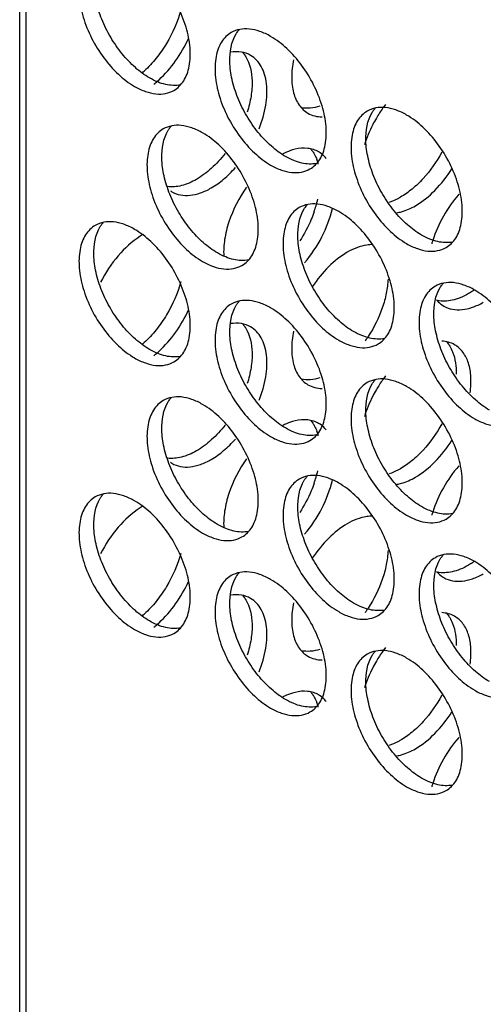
# Model space of a CAD drawing. Header units: millimetres. Extents: x 21 to 110, y 14 to 169.
# Tile 12 of 18: x 21 to 34, y 116 to 144. Entities that reach past the tile are written whole.
import ezdxf

# ---------------------------------------------------------------- set-up
doc = ezdxf.new("R2010")
doc.units = ezdxf.units.MM
doc.header["$LTSCALE"] = 11.875022
doc.layers.get('0').update_dxf_attribs({"linetype": 'CONTINUOUS'})

msp = doc.modelspace()

# ---------------------------------------------------------------- linework, layer by layer
at = {"color": 7}
for p, q in [((20.948, 69.591), (20.948, 152.058)), ((21.124, 151.813), (21.124, 69.346))]:
    msp.add_line(p, q, dxfattribs=at)
for centre, radius, start, end in [((22.496, 145.093), 2.975, 311.2001, 312.5832), ((23.004, 144.752), 2.848, 308.6926, 311.2732), ((22.921, 144.848), 2.976, 311.2627, 312.5347), ((34.486, 139.608), 3.868, 144.6103, 149.6965), ((34.387, 139.678), 3.747, 142.6943, 144.6059), ((29.32, 138.854), 1.886, 115.2177, 116.8562), ((28.308, 139.946), 1.215, 19.5898, 20.6662), ((29.121, 139.944), 0.751, 56.2841, 60.0226), ((28.229, 139.919), 1.299, 14.4947, 19.5651), ((25.677, 140.104), 0.751, 235.8819, 240.0223), ((26.375, 139.944), 3.174, 343.7497, 347.2307), ((26.168, 140.002), 3.389, 340.7609, 343.7749), ((25.6, 136.307), 2.231, 120.8805, 122.8036), ((25.545, 136.398), 2.125, 120.0021, 120.8721), ((35.956, 137.034), 3.359, 162.2131, 163.8388), ((27.66, 137.423), 3.875, 326.4824, 327.0653), ((22.496, 137.336), 2.975, 311.2001, 312.5832), ((27.689, 137.404), 3.841, 324.9308, 326.4841), ((23.004, 136.995), 2.848, 308.6926, 311.2732), ((22.921, 137.091), 2.976, 311.2627, 312.5347), ((34.387, 131.921), 3.747, 142.6943, 144.6059), ((34.486, 131.851), 3.868, 144.6103, 149.6965), ((29.32, 131.097), 1.886, 115.2177, 116.8562), ((29.121, 132.188), 0.751, 56.2841, 60.0226), ((28.308, 132.19), 1.215, 19.5898, 20.6662), ((28.229, 132.162), 1.299, 14.4947, 19.5651), ((25.677, 132.348), 0.751, 235.8819, 240.0223), ((26.375, 132.187), 3.174, 343.7497, 347.2307), ((26.168, 132.245), 3.389, 340.7609, 343.7749), ((25.6, 128.55), 2.231, 120.8805, 122.8036), ((25.545, 128.641), 2.125, 120.0021, 120.8721), ((35.956, 129.277), 3.359, 162.2131, 163.8388), ((27.689, 129.647), 3.841, 324.9308, 326.4841), ((27.66, 129.666), 3.875, 326.4824, 327.0653), ((22.496, 129.579), 2.975, 311.2001, 312.5832), ((22.921, 129.335), 2.976, 311.2627, 312.5347), ((23.004, 129.238), 2.848, 308.6926, 311.2732), ((34.486, 124.094), 3.868, 144.6103, 149.6965), ((34.387, 124.164), 3.747, 142.6943, 144.6059), ((29.32, 123.34), 1.886, 115.2177, 116.8562), ((29.121, 124.431), 0.751, 56.2841, 60.0226), ((28.308, 124.433), 1.215, 19.5898, 20.6662), ((28.229, 124.405), 1.299, 14.4947, 19.5651), ((35.956, 121.52), 3.359, 162.2131, 163.8388)]:
    msp.add_arc(centre, radius, start, end, dxfattribs=at)
for points, knots in [([(23.11, 146.249), (23.054, 146.217), (22.949, 146.137), (22.823, 145.977), (22.728, 145.781), (22.643, 145.467), (22.633, 145.008), (22.751, 144.426), (22.991, 143.834), (23.331, 143.28), (23.745, 142.809), (24.068, 142.56), (24.235, 142.464)], [0, 0, 0, 0, 0.042858, 0.087486, 0.135318, 0.187282, 0.304543, 0.438211, 0.582553, 0.729712, 0.871311, 1, 1, 1, 1]), ([(24.659, 142.709), (24.515, 142.792), (24.233, 143.002), (23.86, 143.395), (23.538, 143.862), (23.287, 144.37), (23.121, 144.892), (23.035, 145.511), (23.107, 145.981), (23.252, 146.215)], [0, 0, 0, 0, 0.122658, 0.256853, 0.397389, 0.538285, 0.67345, 0.797617, 1, 1, 1, 1]), ([(25.36, 142.352), (25.415, 142.384), (25.52, 142.465), (25.647, 142.625), (25.742, 142.821), (25.827, 143.135), (25.837, 143.594), (25.718, 144.176), (25.479, 144.768), (25.139, 145.322), (24.725, 145.793), (24.401, 146.042), (24.235, 146.138)], [0, 0, 0, 0, 0.042858, 0.087486, 0.135318, 0.187282, 0.304543, 0.438211, 0.582553, 0.729712, 0.871311, 1, 1, 1, 1]), ([(25.553, 144.638), (25.465, 144.308), (25.254, 143.827), (24.864, 143.266), (24.632, 143.015), (24.51, 142.902)], [0, 0, 0, 0, 0.50173, 0.755956, 1, 1, 1, 1]), ([(28.124, 143.893), (28.025, 143.95), (27.829, 144.043), (27.527, 144.116), (27.244, 144.109), (27.073, 144.047), (26.999, 144.004)], [0, 0, 0, 0, 0.28964, 0.549109, 0.782235, 1, 1, 1, 1]), ([(27.141, 143.97), (27.147, 143.98), (27.172, 144.018), (27.2, 144.055), (27.222, 144.081)], [0, 0, 0, 0, 0.254211, 1, 1, 1, 1]), ([(24.932, 142.655), (25.108, 142.817), (25.429, 143.188), (25.674, 143.611), (25.776, 143.837)], [0, 0, 0, 0, 0.490769, 1, 1, 1, 1]), ([(26.999, 144.004), (26.944, 143.972), (26.838, 143.892), (26.712, 143.732), (26.617, 143.536), (26.532, 143.221), (26.522, 142.763), (26.64, 142.18), (26.88, 141.588), (27.22, 141.034), (27.634, 140.563), (27.957, 140.315), (28.124, 140.218)], [0, 0, 0, 0, 0.042858, 0.087486, 0.135318, 0.187282, 0.304543, 0.438211, 0.582553, 0.729712, 0.871311, 1, 1, 1, 1]), ([(28.548, 140.463), (28.404, 140.547), (28.122, 140.756), (27.75, 141.15), (27.427, 141.616), (27.176, 142.125), (27.011, 142.647), (26.924, 143.266), (26.996, 143.736), (27.141, 143.97)], [0, 0, 0, 0, 0.122658, 0.256853, 0.397389, 0.538285, 0.67345, 0.797617, 1, 1, 1, 1]), ([(29.249, 140.107), (29.304, 140.139), (29.41, 140.22), (29.536, 140.38), (29.631, 140.575), (29.716, 140.89), (29.726, 141.349), (29.608, 141.931), (29.368, 142.523), (29.028, 143.077), (28.614, 143.548), (28.291, 143.797), (28.124, 143.893)], [0, 0, 0, 0, 0.042858, 0.087486, 0.135318, 0.187282, 0.304543, 0.438211, 0.582553, 0.729712, 0.871311, 1, 1, 1, 1]), ([(27.552, 143.351), (27.47, 143.398), (27.281, 143.463), (27.081, 143.459), (26.981, 143.444)], [0, 0, 0, 0, 0.480009, 1, 1, 1, 1]), ([(27.327, 143.43), (27.335, 143.421), (27.365, 143.384), (27.392, 143.345), (27.411, 143.314)], [0, 0, 0, 0, 0.246076, 1, 1, 1, 1]), ([(27.411, 143.314), (27.537, 143.111), (27.616, 142.713), (27.573, 142.175), (27.501, 141.88), (27.453, 141.73)], [0, 0, 0, 0, 0.442261, 0.708906, 1, 1, 1, 1]), ([(27.796, 141.256), (27.881, 141.472), (28.005, 141.895), (28.034, 142.43), (27.962, 142.803), (27.867, 143.034), (27.732, 143.222), (27.614, 143.315), (27.552, 143.351)], [0, 0, 0, 0, 0.307147, 0.578009, 0.697064, 0.8054, 0.905129, 1, 1, 1, 1]), ([(28.777, 143.226), (28.744, 143.061), (28.708, 142.743), (28.755, 142.297), (28.889, 141.982), (29.049, 141.797), (29.142, 141.727), (29.191, 141.699)], [0, 0, 0, 0, 0.301475, 0.566195, 0.794464, 0.898884, 1, 1, 1, 1]), ([(25.548, 142.509), (25.409, 142.481), (25.179, 142.494), (24.885, 142.59), (24.735, 142.665), (24.659, 142.709)], [0, 0, 0, 0, 0.457695, 0.717967, 1, 1, 1, 1]), ([(24.235, 142.464), (24.334, 142.407), (24.53, 142.313), (24.832, 142.24), (25.115, 142.248), (25.286, 142.31), (25.36, 142.352)], [0, 0, 0, 0, 0.28964, 0.549109, 0.782235, 1, 1, 1, 1]), ([(29.535, 141.896), (29.445, 141.868), (29.267, 141.831), (29.084, 141.839), (29.001, 141.856)], [0, 0, 0, 0, 0.52464, 1, 1, 1, 1]), ([(32.013, 141.647), (31.914, 141.704), (31.718, 141.798), (31.416, 141.871), (31.133, 141.864), (30.962, 141.802), (30.888, 141.759)], [0, 0, 0, 0, 0.28964, 0.549109, 0.782235, 1, 1, 1, 1]), ([(31.03, 141.724), (31.036, 141.734), (31.061, 141.773), (31.089, 141.81), (31.112, 141.836)], [0, 0, 0, 0, 0.254211, 1, 1, 1, 1]), ([(29.191, 141.699), (29.251, 141.665), (29.384, 141.611), (29.526, 141.594), (29.599, 141.594)], [0, 0, 0, 0, 0.488426, 1, 1, 1, 1]), ([(30.888, 141.759), (30.833, 141.727), (30.728, 141.646), (30.601, 141.486), (30.506, 141.291), (30.421, 140.976), (30.411, 140.517), (30.53, 139.935), (30.769, 139.343), (31.109, 138.789), (31.523, 138.318), (31.847, 138.069), (32.013, 137.973)], [0, 0, 0, 0, 0.042858, 0.087486, 0.135318, 0.187282, 0.304543, 0.438211, 0.582553, 0.729712, 0.871311, 1, 1, 1, 1]), ([(31.146, 141.56), (31.11, 141.498), (30.975, 141.253), (30.867, 140.992), (30.805, 140.792)], [0, 0, 0, 0, 0.253739, 1, 1, 1, 1]), ([(32.437, 138.218), (32.293, 138.301), (32.011, 138.511), (31.639, 138.905), (31.317, 139.371), (31.065, 139.88), (30.9, 140.401), (30.813, 141.02), (30.885, 141.491), (31.03, 141.724)], [0, 0, 0, 0, 0.122658, 0.256853, 0.397389, 0.538285, 0.67345, 0.797617, 1, 1, 1, 1]), ([(33.138, 137.862), (33.194, 137.894), (33.299, 137.974), (33.425, 138.134), (33.52, 138.33), (33.605, 138.645), (33.615, 139.103), (33.497, 139.686), (33.257, 140.278), (32.917, 140.832), (32.503, 141.302), (32.18, 141.551), (32.013, 141.647)], [0, 0, 0, 0, 0.042858, 0.087486, 0.135318, 0.187282, 0.304543, 0.438211, 0.582553, 0.729712, 0.871311, 1, 1, 1, 1]), ([(25.054, 141.248), (24.999, 141.216), (24.894, 141.136), (24.767, 140.976), (24.673, 140.78), (24.588, 140.466), (24.577, 140.007), (24.696, 139.425), (24.935, 138.832), (25.276, 138.279), (25.69, 137.808), (26.013, 137.559), (26.179, 137.463)], [0, 0, 0, 0, 0.042858, 0.087486, 0.135318, 0.187282, 0.304543, 0.438211, 0.582553, 0.729712, 0.871311, 1, 1, 1, 1]), ([(26.604, 137.708), (26.459, 137.791), (26.177, 138.001), (25.805, 138.394), (25.483, 138.861), (25.231, 139.369), (25.066, 139.891), (24.98, 140.51), (25.051, 140.98), (25.196, 141.214)], [0, 0, 0, 0, 0.122658, 0.256853, 0.397389, 0.538285, 0.67345, 0.797617, 1, 1, 1, 1]), ([(26.179, 141.137), (26.081, 141.194), (25.884, 141.287), (25.582, 141.36), (25.299, 141.353), (25.129, 141.291), (25.054, 141.248)], [0, 0, 0, 0, 0.28964, 0.549109, 0.782235, 1, 1, 1, 1]), ([(25.196, 141.214), (25.202, 141.224), (25.227, 141.263), (25.255, 141.3), (25.278, 141.326)], [0, 0, 0, 0, 0.254211, 1, 1, 1, 1]), ([(27.304, 137.351), (27.36, 137.383), (27.465, 137.464), (27.592, 137.624), (27.686, 137.82), (27.771, 138.134), (27.782, 138.593), (27.663, 139.175), (27.424, 139.767), (27.083, 140.321), (26.669, 140.792), (26.346, 141.041), (26.179, 141.137)], [0, 0, 0, 0, 0.042858, 0.087486, 0.135318, 0.187282, 0.304543, 0.438211, 0.582553, 0.729712, 0.871311, 1, 1, 1, 1]), ([(28.823, 140.669), (28.798, 140.663), (28.693, 140.635), (28.592, 140.595), (28.517, 140.56)], [0, 0, 0, 0, 0.239843, 1, 1, 1, 1]), ([(29.496, 140.595), (29.45, 140.622), (29.348, 140.667), (29.121, 140.714), (28.941, 140.697), (28.823, 140.669)], [0, 0, 0, 0, 0.234363, 0.475662, 1, 1, 1, 1]), ([(29.271, 140.674), (29.279, 140.665), (29.31, 140.629), (29.337, 140.589), (29.356, 140.559)], [0, 0, 0, 0, 0.246076, 1, 1, 1, 1]), ([(26.823, 140.546), (26.703, 140.395), (26.452, 140.122), (26.155, 139.898), (26.003, 139.81)], [0, 0, 0, 0, 0.523036, 1, 1, 1, 1]), ([(29.437, 140.264), (29.298, 140.236), (29.068, 140.249), (28.774, 140.345), (28.624, 140.42), (28.548, 140.463)], [0, 0, 0, 0, 0.457695, 0.717967, 1, 1, 1, 1]), ([(29.356, 140.559), (29.364, 140.545), (29.399, 140.486), (29.427, 140.424), (29.445, 140.375)], [0, 0, 0, 0, 0.243247, 1, 1, 1, 1]), ([(29.715, 140.406), (29.702, 140.422), (29.649, 140.483), (29.588, 140.536), (29.538, 140.569)], [0, 0, 0, 0, 0.255025, 1, 1, 1, 1]), ([(33.017, 140.587), (32.87, 140.315), (32.607, 139.938), (32.182, 139.53), (31.952, 139.367), (31.836, 139.3)], [0, 0, 0, 0, 0.524709, 0.771881, 1, 1, 1, 1]), ([(26.427, 139.565), (26.552, 139.637), (26.798, 139.815), (27.013, 140.028), (27.117, 140.145)], [0, 0, 0, 0, 0.47912, 1, 1, 1, 1]), ([(28.124, 140.218), (28.223, 140.161), (28.419, 140.068), (28.721, 139.995), (29.004, 140.002), (29.175, 140.064), (29.249, 140.107)], [0, 0, 0, 0, 0.28964, 0.549109, 0.782235, 1, 1, 1, 1]), ([(32.261, 139.055), (32.466, 139.173), (32.858, 139.494), (33.167, 139.891), (33.307, 140.113)], [0, 0, 0, 0, 0.474713, 1, 1, 1, 1]), ([(26.003, 139.81), (25.868, 139.732), (25.601, 139.613), (25.305, 139.584), (25.173, 139.601)], [0, 0, 0, 0, 0.538778, 1, 1, 1, 1]), ([(25.302, 139.454), (25.376, 139.411), (25.547, 139.349), (25.83, 139.342), (26.132, 139.415), (26.328, 139.508), (26.427, 139.565)], [0, 0, 0, 0, 0.217767, 0.450898, 0.71037, 1, 1, 1, 1]), ([(27.431, 139.585), (27.219, 139.283), (26.967, 138.791), (26.797, 138.11), (26.775, 137.777), (26.783, 137.62)], [0, 0, 0, 0, 0.527564, 0.775287, 1, 1, 1, 1]), ([(31.836, 139.3), (31.81, 139.284), (31.707, 139.228), (31.599, 139.181), (31.517, 139.153)], [0, 0, 0, 0, 0.259892, 1, 1, 1, 1]), ([(33.506, 139.383), (33.338, 139.191), (33.043, 138.771), (32.834, 138.302), (32.757, 138.06)], [0, 0, 0, 0, 0.500789, 1, 1, 1, 1]), ([(28.944, 139.003), (28.888, 138.971), (28.783, 138.891), (28.656, 138.731), (28.562, 138.535), (28.477, 138.22), (28.466, 137.762), (28.585, 137.179), (28.824, 136.587), (29.165, 136.033), (29.579, 135.562), (29.902, 135.314), (30.069, 135.217)], [0, 0, 0, 0, 0.042858, 0.087486, 0.135318, 0.187282, 0.304543, 0.438211, 0.582553, 0.729712, 0.871311, 1, 1, 1, 1]), ([(30.493, 135.462), (30.349, 135.546), (30.066, 135.755), (29.694, 136.149), (29.372, 136.615), (29.12, 137.124), (28.955, 137.646), (28.869, 138.265), (28.94, 138.735), (29.085, 138.969)], [0, 0, 0, 0, 0.122658, 0.256853, 0.397389, 0.538285, 0.67345, 0.797617, 1, 1, 1, 1]), ([(30.069, 138.892), (29.97, 138.949), (29.773, 139.042), (29.472, 139.115), (29.188, 139.108), (29.018, 139.046), (28.944, 139.003)], [0, 0, 0, 0, 0.28964, 0.549109, 0.782235, 1, 1, 1, 1]), ([(29.085, 138.969), (29.092, 138.979), (29.117, 139.017), (29.145, 139.054), (29.167, 139.08)], [0, 0, 0, 0, 0.254211, 1, 1, 1, 1]), ([(29.096, 137.429), (29.288, 137.653), (29.614, 138.144), (29.824, 138.695), (29.89, 138.976)], [0, 0, 0, 0, 0.505625, 1, 1, 1, 1]), ([(31.736, 138.855), (31.779, 138.862), (31.962, 138.904), (32.136, 138.983), (32.261, 139.055)], [0, 0, 0, 0, 0.233081, 1, 1, 1, 1]), ([(29.368, 138.885), (29.343, 138.813), (29.231, 138.522), (29.083, 138.246), (28.954, 138.05)], [0, 0, 0, 0, 0.246467, 1, 1, 1, 1]), ([(31.194, 135.106), (31.249, 135.138), (31.354, 135.219), (31.481, 135.379), (31.575, 135.574), (31.66, 135.889), (31.671, 136.348), (31.552, 136.93), (31.313, 137.522), (30.972, 138.076), (30.558, 138.547), (30.235, 138.796), (30.069, 138.892)], [0, 0, 0, 0, 0.042858, 0.087486, 0.135318, 0.187282, 0.304543, 0.438211, 0.582553, 0.729712, 0.871311, 1, 1, 1, 1]), ([(23.11, 138.493), (23.054, 138.461), (22.949, 138.38), (22.823, 138.22), (22.728, 138.024), (22.643, 137.71), (22.633, 137.251), (22.751, 136.669), (22.991, 136.077), (23.331, 135.523), (23.745, 135.052), (24.068, 134.803), (24.235, 134.707)], [0, 0, 0, 0, 0.042858, 0.087486, 0.135318, 0.187282, 0.304543, 0.438211, 0.582553, 0.729712, 0.871311, 1, 1, 1, 1]), ([(24.659, 134.952), (24.515, 135.035), (24.233, 135.245), (23.86, 135.639), (23.538, 136.105), (23.287, 136.614), (23.121, 137.135), (23.035, 137.754), (23.107, 138.225), (23.252, 138.458)], [0, 0, 0, 0, 0.122658, 0.256853, 0.397389, 0.538285, 0.67345, 0.797617, 1, 1, 1, 1]), ([(24.235, 138.381), (24.136, 138.438), (23.94, 138.532), (23.638, 138.605), (23.355, 138.598), (23.184, 138.536), (23.11, 138.493)], [0, 0, 0, 0, 0.28964, 0.549109, 0.782235, 1, 1, 1, 1]), ([(23.252, 138.458), (23.258, 138.468), (23.283, 138.507), (23.311, 138.544), (23.333, 138.57)], [0, 0, 0, 0, 0.254211, 1, 1, 1, 1]), ([(24.391, 138.182), (24.157, 138.032), (23.722, 137.631), (23.398, 137.141), (23.26, 136.871)], [0, 0, 0, 0, 0.478467, 1, 1, 1, 1]), ([(25.36, 134.596), (25.415, 134.628), (25.52, 134.708), (25.647, 134.868), (25.742, 135.064), (25.827, 135.378), (25.837, 135.837), (25.718, 136.419), (25.479, 137.012), (25.139, 137.566), (24.725, 138.036), (24.401, 138.285), (24.235, 138.381)], [0, 0, 0, 0, 0.042858, 0.087486, 0.135318, 0.187282, 0.304543, 0.438211, 0.582553, 0.729712, 0.871311, 1, 1, 1, 1]), ([(33.326, 138.018), (33.187, 137.991), (32.957, 138.004), (32.664, 138.1), (32.513, 138.175), (32.437, 138.218)], [0, 0, 0, 0, 0.457695, 0.717967, 1, 1, 1, 1]), ([(31.047, 137.945), (30.989, 137.946), (30.733, 137.928), (30.488, 137.827), (30.316, 137.728)], [0, 0, 0, 0, 0.226282, 1, 1, 1, 1]), ([(32.013, 137.973), (32.112, 137.916), (32.308, 137.823), (32.61, 137.75), (32.893, 137.757), (33.064, 137.819), (33.138, 137.862)], [0, 0, 0, 0, 0.28964, 0.549109, 0.782235, 1, 1, 1, 1]), ([(27.492, 137.508), (27.354, 137.48), (27.124, 137.493), (26.83, 137.589), (26.679, 137.664), (26.604, 137.708)], [0, 0, 0, 0, 0.457695, 0.717967, 1, 1, 1, 1]), ([(30.316, 137.728), (30.122, 137.616), (29.75, 137.317), (29.452, 136.948), (29.315, 136.741)], [0, 0, 0, 0, 0.474991, 1, 1, 1, 1]), ([(26.179, 137.463), (26.278, 137.406), (26.475, 137.312), (26.776, 137.239), (27.06, 137.247), (27.23, 137.309), (27.304, 137.351)], [0, 0, 0, 0, 0.28964, 0.549109, 0.782235, 1, 1, 1, 1]), ([(25.553, 136.882), (25.465, 136.551), (25.254, 136.07), (24.864, 135.509), (24.632, 135.258), (24.51, 135.145)], [0, 0, 0, 0, 0.50173, 0.755956, 1, 1, 1, 1]), ([(31.481, 136.962), (31.475, 136.827), (31.439, 136.548), (31.282, 135.982), (31.079, 135.573), (30.913, 135.316)], [0, 0, 0, 0, 0.23061, 0.478468, 1, 1, 1, 1]), ([(32.833, 136.758), (32.777, 136.726), (32.672, 136.645), (32.546, 136.485), (32.451, 136.29), (32.366, 135.975), (32.355, 135.516), (32.474, 134.934), (32.713, 134.342), (33.054, 133.788), (33.468, 133.317), (33.791, 133.068), (33.958, 132.972)], [0, 0, 0, 0, 0.042858, 0.087486, 0.135318, 0.187282, 0.304543, 0.438211, 0.582553, 0.729712, 0.871311, 1, 1, 1, 1]), ([(34.382, 133.217), (34.238, 133.3), (33.955, 133.51), (33.583, 133.904), (33.261, 134.37), (33.009, 134.879), (32.844, 135.4), (32.758, 136.019), (32.83, 136.49), (32.974, 136.723)], [0, 0, 0, 0, 0.122658, 0.256853, 0.397389, 0.538285, 0.67345, 0.797617, 1, 1, 1, 1]), ([(33.958, 136.646), (33.859, 136.703), (33.663, 136.797), (33.361, 136.87), (33.077, 136.863), (32.907, 136.801), (32.833, 136.758)], [0, 0, 0, 0, 0.28964, 0.549109, 0.782235, 1, 1, 1, 1]), ([(32.974, 136.723), (32.981, 136.733), (33.006, 136.772), (33.034, 136.809), (33.056, 136.835)], [0, 0, 0, 0, 0.254211, 1, 1, 1, 1]), ([(33.781, 136.544), (33.705, 136.5), (33.554, 136.425), (33.259, 136.329), (33.029, 136.316), (32.89, 136.345)], [0, 0, 0, 0, 0.282149, 0.542443, 1, 1, 1, 1]), ([(33.934, 136.641), (33.921, 136.632), (33.871, 136.598), (33.82, 136.566), (33.781, 136.544)], [0, 0, 0, 0, 0.25458, 1, 1, 1, 1]), ([(35.083, 132.861), (35.138, 132.893), (35.243, 132.973), (35.37, 133.133), (35.464, 133.329), (35.549, 133.644), (35.56, 134.102), (35.441, 134.684), (35.202, 135.277), (34.861, 135.831), (34.448, 136.301), (34.124, 136.55), (33.958, 136.646)], [0, 0, 0, 0, 0.042858, 0.087486, 0.135318, 0.187282, 0.304543, 0.438211, 0.582553, 0.729712, 0.871311, 1, 1, 1, 1]), ([(26.999, 136.247), (26.944, 136.215), (26.838, 136.135), (26.712, 135.975), (26.617, 135.779), (26.532, 135.465), (26.522, 135.006), (26.64, 134.424), (26.88, 133.831), (27.22, 133.277), (27.634, 132.807), (27.957, 132.558), (28.124, 132.462)], [0, 0, 0, 0, 0.042858, 0.087486, 0.135318, 0.187282, 0.304543, 0.438211, 0.582553, 0.729712, 0.871311, 1, 1, 1, 1]), ([(28.548, 132.707), (28.404, 132.79), (28.122, 133), (27.75, 133.393), (27.427, 133.86), (27.176, 134.368), (27.011, 134.89), (26.924, 135.509), (26.996, 135.979), (27.141, 136.213)], [0, 0, 0, 0, 0.122658, 0.256853, 0.397389, 0.538285, 0.67345, 0.797617, 1, 1, 1, 1]), ([(28.124, 136.136), (28.025, 136.193), (27.829, 136.286), (27.527, 136.359), (27.244, 136.352), (27.073, 136.29), (26.999, 136.247)], [0, 0, 0, 0, 0.28964, 0.549109, 0.782235, 1, 1, 1, 1]), ([(27.141, 136.213), (27.147, 136.223), (27.172, 136.262), (27.2, 136.299), (27.222, 136.325)], [0, 0, 0, 0, 0.254211, 1, 1, 1, 1]), ([(32.869, 136.368), (32.884, 136.349), (32.946, 136.28), (33.02, 136.222), (33.08, 136.188)], [0, 0, 0, 0, 0.2552, 1, 1, 1, 1]), ([(33.08, 136.188), (33.154, 136.145), (33.325, 136.083), (33.608, 136.076), (33.91, 136.149), (34.106, 136.242), (34.205, 136.299)], [0, 0, 0, 0, 0.217767, 0.450898, 0.71037, 1, 1, 1, 1]), ([(24.932, 134.899), (25.108, 135.06), (25.429, 135.431), (25.674, 135.854), (25.776, 136.08)], [0, 0, 0, 0, 0.490769, 1, 1, 1, 1]), ([(29.249, 132.35), (29.304, 132.382), (29.41, 132.463), (29.536, 132.623), (29.631, 132.819), (29.716, 133.133), (29.726, 133.592), (29.608, 134.174), (29.368, 134.766), (29.028, 135.32), (28.614, 135.791), (28.291, 136.04), (28.124, 136.136)], [0, 0, 0, 0, 0.042858, 0.087486, 0.135318, 0.187282, 0.304543, 0.438211, 0.582553, 0.729712, 0.871311, 1, 1, 1, 1]), ([(27.552, 135.594), (27.47, 135.641), (27.281, 135.706), (27.081, 135.702), (26.981, 135.687)], [0, 0, 0, 0, 0.480009, 1, 1, 1, 1]), ([(27.327, 135.673), (27.335, 135.664), (27.365, 135.628), (27.392, 135.588), (27.411, 135.558)], [0, 0, 0, 0, 0.246076, 1, 1, 1, 1]), ([(27.796, 133.499), (27.881, 133.715), (28.005, 134.139), (28.034, 134.673), (27.962, 135.046), (27.867, 135.277), (27.732, 135.465), (27.614, 135.558), (27.552, 135.594)], [0, 0, 0, 0, 0.307147, 0.578009, 0.697064, 0.8054, 0.905129, 1, 1, 1, 1]), ([(27.411, 135.558), (27.537, 135.354), (27.616, 134.956), (27.573, 134.418), (27.501, 134.123), (27.453, 133.973)], [0, 0, 0, 0, 0.442261, 0.708906, 1, 1, 1, 1]), ([(28.777, 135.47), (28.744, 135.304), (28.708, 134.987), (28.755, 134.54), (28.889, 134.225), (29.049, 134.04), (29.142, 133.971), (29.191, 133.942)], [0, 0, 0, 0, 0.301475, 0.566195, 0.794464, 0.898884, 1, 1, 1, 1]), ([(31.381, 135.263), (31.243, 135.235), (31.013, 135.248), (30.719, 135.344), (30.568, 135.419), (30.493, 135.462)], [0, 0, 0, 0, 0.457695, 0.717967, 1, 1, 1, 1]), ([(30.069, 135.217), (30.167, 135.16), (30.364, 135.067), (30.666, 134.994), (30.949, 135.001), (31.119, 135.063), (31.194, 135.106)], [0, 0, 0, 0, 0.28964, 0.549109, 0.782235, 1, 1, 1, 1]), ([(33.385, 135.084), (33.331, 135.115), (33.21, 135.166), (33.08, 135.185), (33.014, 135.188)], [0, 0, 0, 0, 0.490138, 1, 1, 1, 1]), ([(33.161, 135.163), (33.168, 135.154), (33.199, 135.117), (33.226, 135.078), (33.245, 135.047)], [0, 0, 0, 0, 0.246076, 1, 1, 1, 1]), ([(33.245, 135.047), (33.277, 134.995), (33.399, 134.745), (33.432, 134.461), (33.427, 134.247)], [0, 0, 0, 0, 0.224776, 1, 1, 1, 1]), ([(33.826, 133.714), (33.848, 133.864), (33.865, 134.15), (33.801, 134.55), (33.646, 134.876), (33.477, 135.031), (33.385, 135.084)], [0, 0, 0, 0, 0.298745, 0.561947, 0.791616, 1, 1, 1, 1]), ([(25.548, 134.752), (25.409, 134.724), (25.179, 134.738), (24.885, 134.834), (24.735, 134.908), (24.659, 134.952)], [0, 0, 0, 0, 0.457695, 0.717967, 1, 1, 1, 1]), ([(24.235, 134.707), (24.334, 134.65), (24.53, 134.557), (24.832, 134.484), (25.115, 134.491), (25.286, 134.553), (25.36, 134.596)], [0, 0, 0, 0, 0.28964, 0.549109, 0.782235, 1, 1, 1, 1]), ([(29.535, 134.139), (29.445, 134.111), (29.267, 134.074), (29.084, 134.082), (29.001, 134.099)], [0, 0, 0, 0, 0.52464, 1, 1, 1, 1]), ([(29.191, 133.942), (29.251, 133.908), (29.384, 133.854), (29.526, 133.837), (29.599, 133.837)], [0, 0, 0, 0, 0.488426, 1, 1, 1, 1]), ([(30.888, 134.002), (30.833, 133.97), (30.728, 133.89), (30.601, 133.73), (30.506, 133.534), (30.421, 133.219), (30.411, 132.76), (30.53, 132.178), (30.769, 131.586), (31.109, 131.032), (31.523, 130.561), (31.847, 130.313), (32.013, 130.216)], [0, 0, 0, 0, 0.042858, 0.087486, 0.135318, 0.187282, 0.304543, 0.438211, 0.582553, 0.729712, 0.871311, 1, 1, 1, 1]), ([(32.437, 130.461), (32.293, 130.545), (32.011, 130.754), (31.639, 131.148), (31.317, 131.614), (31.065, 132.123), (30.9, 132.645), (30.813, 133.264), (30.885, 133.734), (31.03, 133.968)], [0, 0, 0, 0, 0.122658, 0.256853, 0.397389, 0.538285, 0.67345, 0.797617, 1, 1, 1, 1]), ([(32.013, 133.891), (31.914, 133.948), (31.718, 134.041), (31.416, 134.114), (31.133, 134.107), (30.962, 134.045), (30.888, 134.002)], [0, 0, 0, 0, 0.28964, 0.549109, 0.782235, 1, 1, 1, 1]), ([(31.03, 133.968), (31.036, 133.978), (31.061, 134.016), (31.089, 134.053), (31.112, 134.079)], [0, 0, 0, 0, 0.254211, 1, 1, 1, 1]), ([(33.138, 130.105), (33.194, 130.137), (33.299, 130.217), (33.425, 130.377), (33.52, 130.573), (33.605, 130.888), (33.615, 131.347), (33.497, 131.929), (33.257, 132.521), (32.917, 133.075), (32.503, 133.546), (32.18, 133.794), (32.013, 133.891)], [0, 0, 0, 0, 0.042858, 0.087486, 0.135318, 0.187282, 0.304543, 0.438211, 0.582553, 0.729712, 0.871311, 1, 1, 1, 1]), ([(31.146, 133.803), (31.11, 133.742), (30.975, 133.496), (30.867, 133.235), (30.805, 133.036)], [0, 0, 0, 0, 0.253739, 1, 1, 1, 1]), ([(25.054, 133.492), (24.999, 133.46), (24.894, 133.379), (24.767, 133.219), (24.673, 133.023), (24.588, 132.709), (24.577, 132.25), (24.696, 131.668), (24.935, 131.076), (25.276, 130.522), (25.69, 130.051), (26.013, 129.802), (26.179, 129.706)], [0, 0, 0, 0, 0.042858, 0.087486, 0.135318, 0.187282, 0.304543, 0.438211, 0.582553, 0.729712, 0.871311, 1, 1, 1, 1]), ([(26.604, 129.951), (26.459, 130.034), (26.177, 130.244), (25.805, 130.638), (25.483, 131.104), (25.231, 131.613), (25.066, 132.134), (24.98, 132.753), (25.051, 133.224), (25.196, 133.457)], [0, 0, 0, 0, 0.122658, 0.256853, 0.397389, 0.538285, 0.67345, 0.797617, 1, 1, 1, 1]), ([(26.179, 133.38), (26.081, 133.437), (25.884, 133.531), (25.582, 133.604), (25.299, 133.596), (25.129, 133.534), (25.054, 133.492)], [0, 0, 0, 0, 0.28964, 0.549109, 0.782235, 1, 1, 1, 1]), ([(25.196, 133.457), (25.202, 133.467), (25.227, 133.506), (25.255, 133.543), (25.278, 133.569)], [0, 0, 0, 0, 0.254211, 1, 1, 1, 1]), ([(27.304, 129.595), (27.36, 129.627), (27.465, 129.707), (27.592, 129.867), (27.686, 130.063), (27.771, 130.377), (27.782, 130.836), (27.663, 131.418), (27.424, 132.011), (27.083, 132.564), (26.669, 133.035), (26.346, 133.284), (26.179, 133.38)], [0, 0, 0, 0, 0.042858, 0.087486, 0.135318, 0.187282, 0.304543, 0.438211, 0.582553, 0.729712, 0.871311, 1, 1, 1, 1]), ([(26.823, 132.789), (26.703, 132.638), (26.452, 132.365), (26.155, 132.141), (26.003, 132.053)], [0, 0, 0, 0, 0.523036, 1, 1, 1, 1]), ([(28.823, 132.912), (28.798, 132.906), (28.693, 132.878), (28.592, 132.838), (28.517, 132.803)], [0, 0, 0, 0, 0.239843, 1, 1, 1, 1]), ([(29.496, 132.838), (29.45, 132.865), (29.348, 132.91), (29.121, 132.957), (28.941, 132.94), (28.823, 132.912)], [0, 0, 0, 0, 0.234363, 0.475662, 1, 1, 1, 1]), ([(29.271, 132.917), (29.279, 132.909), (29.31, 132.872), (29.337, 132.833), (29.356, 132.802)], [0, 0, 0, 0, 0.246076, 1, 1, 1, 1]), ([(29.356, 132.802), (29.364, 132.788), (29.399, 132.729), (29.427, 132.667), (29.445, 132.619)], [0, 0, 0, 0, 0.243247, 1, 1, 1, 1]), ([(29.715, 132.65), (29.702, 132.666), (29.649, 132.726), (29.588, 132.779), (29.538, 132.812)], [0, 0, 0, 0, 0.255025, 1, 1, 1, 1]), ([(33.017, 132.83), (32.87, 132.558), (32.607, 132.181), (32.182, 131.773), (31.952, 131.61), (31.836, 131.543)], [0, 0, 0, 0, 0.524709, 0.771881, 1, 1, 1, 1]), ([(33.958, 132.972), (34.056, 132.915), (34.253, 132.822), (34.555, 132.749), (34.838, 132.756), (35.008, 132.818), (35.083, 132.861)], [0, 0, 0, 0, 0.28964, 0.549109, 0.782235, 1, 1, 1, 1]), ([(29.437, 132.507), (29.298, 132.479), (29.068, 132.492), (28.774, 132.588), (28.624, 132.663), (28.548, 132.707)], [0, 0, 0, 0, 0.457695, 0.717967, 1, 1, 1, 1]), ([(26.427, 131.808), (26.552, 131.881), (26.798, 132.058), (27.013, 132.271), (27.117, 132.389)], [0, 0, 0, 0, 0.47912, 1, 1, 1, 1]), ([(28.124, 132.462), (28.223, 132.405), (28.419, 132.311), (28.721, 132.238), (29.004, 132.246), (29.175, 132.307), (29.249, 132.35)], [0, 0, 0, 0, 0.28964, 0.549109, 0.782235, 1, 1, 1, 1]), ([(32.261, 131.298), (32.466, 131.417), (32.858, 131.737), (33.167, 132.134), (33.307, 132.356)], [0, 0, 0, 0, 0.474713, 1, 1, 1, 1]), ([(26.003, 132.053), (25.868, 131.975), (25.601, 131.856), (25.305, 131.827), (25.173, 131.844)], [0, 0, 0, 0, 0.538778, 1, 1, 1, 1]), ([(25.302, 131.697), (25.376, 131.654), (25.547, 131.592), (25.83, 131.585), (26.132, 131.658), (26.328, 131.751), (26.427, 131.808)], [0, 0, 0, 0, 0.217767, 0.450898, 0.71037, 1, 1, 1, 1]), ([(27.431, 131.828), (27.219, 131.526), (26.967, 131.034), (26.797, 130.353), (26.775, 130.021), (26.783, 129.864)], [0, 0, 0, 0, 0.527564, 0.775287, 1, 1, 1, 1]), ([(31.836, 131.543), (31.81, 131.528), (31.707, 131.471), (31.599, 131.424), (31.517, 131.396)], [0, 0, 0, 0, 0.259892, 1, 1, 1, 1]), ([(33.506, 131.626), (33.338, 131.434), (33.043, 131.014), (32.834, 130.546), (32.757, 130.303)], [0, 0, 0, 0, 0.500789, 1, 1, 1, 1]), ([(28.944, 131.246), (28.888, 131.214), (28.783, 131.134), (28.656, 130.974), (28.562, 130.778), (28.477, 130.463), (28.466, 130.005), (28.585, 129.423), (28.824, 128.83), (29.165, 128.276), (29.579, 127.806), (29.902, 127.557), (30.069, 127.461)], [0, 0, 0, 0, 0.042858, 0.087486, 0.135318, 0.187282, 0.304543, 0.438211, 0.582553, 0.729712, 0.871311, 1, 1, 1, 1]), ([(30.493, 127.706), (30.349, 127.789), (30.066, 127.999), (29.694, 128.392), (29.372, 128.859), (29.12, 129.367), (28.955, 129.889), (28.869, 130.508), (28.94, 130.978), (29.085, 131.212)], [0, 0, 0, 0, 0.122658, 0.256853, 0.397389, 0.538285, 0.67345, 0.797617, 1, 1, 1, 1]), ([(30.069, 131.135), (29.97, 131.192), (29.773, 131.285), (29.472, 131.358), (29.188, 131.351), (29.018, 131.289), (28.944, 131.246)], [0, 0, 0, 0, 0.28964, 0.549109, 0.782235, 1, 1, 1, 1]), ([(29.368, 131.129), (29.343, 131.056), (29.231, 130.766), (29.083, 130.489), (28.954, 130.293)], [0, 0, 0, 0, 0.246467, 1, 1, 1, 1]), ([(29.085, 131.212), (29.092, 131.222), (29.117, 131.261), (29.145, 131.297), (29.167, 131.324)], [0, 0, 0, 0, 0.254211, 1, 1, 1, 1]), ([(29.096, 129.673), (29.288, 129.897), (29.614, 130.387), (29.824, 130.938), (29.89, 131.219)], [0, 0, 0, 0, 0.505625, 1, 1, 1, 1]), ([(31.194, 127.349), (31.249, 127.381), (31.354, 127.462), (31.481, 127.622), (31.575, 127.817), (31.66, 128.132), (31.671, 128.591), (31.552, 129.173), (31.313, 129.765), (30.972, 130.319), (30.558, 130.79), (30.235, 131.039), (30.069, 131.135)], [0, 0, 0, 0, 0.042858, 0.087486, 0.135318, 0.187282, 0.304543, 0.438211, 0.582553, 0.729712, 0.871311, 1, 1, 1, 1]), ([(31.736, 131.098), (31.779, 131.105), (31.962, 131.148), (32.136, 131.226), (32.261, 131.298)], [0, 0, 0, 0, 0.233081, 1, 1, 1, 1]), ([(24.235, 130.625), (24.136, 130.682), (23.94, 130.775), (23.638, 130.848), (23.355, 130.841), (23.184, 130.779), (23.11, 130.736)], [0, 0, 0, 0, 0.28964, 0.549109, 0.782235, 1, 1, 1, 1]), ([(23.252, 130.701), (23.258, 130.711), (23.283, 130.75), (23.311, 130.787), (23.333, 130.813)], [0, 0, 0, 0, 0.254211, 1, 1, 1, 1]), ([(23.11, 130.736), (23.054, 130.704), (22.949, 130.623), (22.823, 130.463), (22.728, 130.268), (22.643, 129.953), (22.633, 129.494), (22.751, 128.912), (22.991, 128.32), (23.331, 127.766), (23.745, 127.295), (24.068, 127.046), (24.235, 126.95)], [0, 0, 0, 0, 0.042858, 0.087486, 0.135318, 0.187282, 0.304543, 0.438211, 0.582553, 0.729712, 0.871311, 1, 1, 1, 1]), ([(24.659, 127.195), (24.515, 127.279), (24.233, 127.488), (23.86, 127.882), (23.538, 128.348), (23.287, 128.857), (23.121, 129.378), (23.035, 129.997), (23.107, 130.468), (23.252, 130.701)], [0, 0, 0, 0, 0.122658, 0.256853, 0.397389, 0.538285, 0.67345, 0.797617, 1, 1, 1, 1]), ([(25.36, 126.839), (25.415, 126.871), (25.52, 126.951), (25.647, 127.111), (25.742, 127.307), (25.827, 127.622), (25.837, 128.08), (25.718, 128.663), (25.479, 129.255), (25.139, 129.809), (24.725, 130.28), (24.401, 130.528), (24.235, 130.625)], [0, 0, 0, 0, 0.042858, 0.087486, 0.135318, 0.187282, 0.304543, 0.438211, 0.582553, 0.729712, 0.871311, 1, 1, 1, 1]), ([(24.391, 130.426), (24.157, 130.275), (23.722, 129.874), (23.398, 129.385), (23.26, 129.114)], [0, 0, 0, 0, 0.478467, 1, 1, 1, 1]), ([(33.326, 130.262), (33.187, 130.234), (32.957, 130.247), (32.664, 130.343), (32.513, 130.418), (32.437, 130.461)], [0, 0, 0, 0, 0.457695, 0.717967, 1, 1, 1, 1]), ([(27.492, 129.751), (27.354, 129.723), (27.124, 129.737), (26.83, 129.832), (26.679, 129.907), (26.604, 129.951)], [0, 0, 0, 0, 0.457695, 0.717967, 1, 1, 1, 1]), ([(30.316, 129.971), (30.122, 129.859), (29.75, 129.56), (29.452, 129.191), (29.315, 128.984)], [0, 0, 0, 0, 0.474991, 1, 1, 1, 1]), ([(31.047, 130.188), (30.989, 130.189), (30.733, 130.171), (30.488, 130.07), (30.316, 129.971)], [0, 0, 0, 0, 0.226282, 1, 1, 1, 1]), ([(32.013, 130.216), (32.112, 130.159), (32.308, 130.066), (32.61, 129.993), (32.893, 130), (33.064, 130.062), (33.138, 130.105)], [0, 0, 0, 0, 0.28964, 0.549109, 0.782235, 1, 1, 1, 1]), ([(26.179, 129.706), (26.278, 129.649), (26.475, 129.556), (26.776, 129.483), (27.06, 129.49), (27.23, 129.552), (27.304, 129.595)], [0, 0, 0, 0, 0.28964, 0.549109, 0.782235, 1, 1, 1, 1]), ([(25.553, 129.125), (25.465, 128.794), (25.254, 128.313), (24.864, 127.752), (24.632, 127.501), (24.51, 127.389)], [0, 0, 0, 0, 0.50173, 0.755956, 1, 1, 1, 1]), ([(31.481, 129.206), (31.475, 129.071), (31.439, 128.791), (31.282, 128.225), (31.079, 127.816), (30.913, 127.56)], [0, 0, 0, 0, 0.23061, 0.478468, 1, 1, 1, 1]), ([(33.958, 128.89), (33.859, 128.947), (33.663, 129.04), (33.361, 129.113), (33.077, 129.106), (32.907, 129.044), (32.833, 129.001)], [0, 0, 0, 0, 0.28964, 0.549109, 0.782235, 1, 1, 1, 1]), ([(32.833, 129.001), (32.777, 128.969), (32.672, 128.888), (32.546, 128.729), (32.451, 128.533), (32.366, 128.218), (32.355, 127.759), (32.474, 127.177), (32.713, 126.585), (33.054, 126.031), (33.468, 125.56), (33.791, 125.311), (33.958, 125.215)], [0, 0, 0, 0, 0.042858, 0.087486, 0.135318, 0.187282, 0.304543, 0.438211, 0.582553, 0.729712, 0.871311, 1, 1, 1, 1]), ([(34.382, 125.46), (34.238, 125.544), (33.955, 125.753), (33.583, 126.147), (33.261, 126.613), (33.009, 127.122), (32.844, 127.644), (32.758, 128.263), (32.83, 128.733), (32.974, 128.967)], [0, 0, 0, 0, 0.122658, 0.256853, 0.397389, 0.538285, 0.67345, 0.797617, 1, 1, 1, 1]), ([(32.974, 128.967), (32.981, 128.976), (33.006, 129.015), (33.034, 129.052), (33.056, 129.078)], [0, 0, 0, 0, 0.254211, 1, 1, 1, 1]), ([(33.934, 128.884), (33.921, 128.875), (33.871, 128.842), (33.82, 128.81), (33.781, 128.787)], [0, 0, 0, 0, 0.25458, 1, 1, 1, 1]), ([(35.083, 125.104), (35.138, 125.136), (35.243, 125.216), (35.37, 125.376), (35.464, 125.572), (35.549, 125.887), (35.56, 126.346), (35.441, 126.928), (35.202, 127.52), (34.861, 128.074), (34.448, 128.545), (34.124, 128.793), (33.958, 128.89)], [0, 0, 0, 0, 0.042858, 0.087486, 0.135318, 0.187282, 0.304543, 0.438211, 0.582553, 0.729712, 0.871311, 1, 1, 1, 1]), ([(28.124, 128.379), (28.025, 128.436), (27.829, 128.53), (27.527, 128.603), (27.244, 128.595), (27.073, 128.533), (26.999, 128.491)], [0, 0, 0, 0, 0.28964, 0.549109, 0.782235, 1, 1, 1, 1]), ([(27.141, 128.456), (27.147, 128.466), (27.172, 128.505), (27.2, 128.542), (27.222, 128.568)], [0, 0, 0, 0, 0.254211, 1, 1, 1, 1]), ([(32.869, 128.611), (32.884, 128.593), (32.946, 128.524), (33.02, 128.465), (33.08, 128.431)], [0, 0, 0, 0, 0.2552, 1, 1, 1, 1]), ([(33.781, 128.787), (33.705, 128.744), (33.554, 128.668), (33.259, 128.572), (33.029, 128.56), (32.89, 128.588)], [0, 0, 0, 0, 0.282149, 0.542443, 1, 1, 1, 1]), ([(24.932, 127.142), (25.108, 127.303), (25.429, 127.674), (25.674, 128.098), (25.776, 128.323)], [0, 0, 0, 0, 0.490769, 1, 1, 1, 1]), ([(26.999, 128.491), (26.944, 128.459), (26.838, 128.378), (26.712, 128.218), (26.617, 128.022), (26.532, 127.708), (26.522, 127.249), (26.64, 126.667), (26.88, 126.075), (27.22, 125.521), (27.634, 125.05), (27.957, 124.801), (28.124, 124.705)], [0, 0, 0, 0, 0.042858, 0.087486, 0.135318, 0.187282, 0.304543, 0.438211, 0.582553, 0.729712, 0.871311, 1, 1, 1, 1]), ([(28.548, 124.95), (28.404, 125.033), (28.122, 125.243), (27.75, 125.637), (27.427, 126.103), (27.176, 126.611), (27.011, 127.133), (26.924, 127.752), (26.996, 128.222), (27.141, 128.456)], [0, 0, 0, 0, 0.122658, 0.256853, 0.397389, 0.538285, 0.67345, 0.797617, 1, 1, 1, 1]), ([(29.249, 124.594), (29.304, 124.626), (29.41, 124.706), (29.536, 124.866), (29.631, 125.062), (29.716, 125.376), (29.726, 125.835), (29.608, 126.417), (29.368, 127.009), (29.028, 127.563), (28.614, 128.034), (28.291, 128.283), (28.124, 128.379)], [0, 0, 0, 0, 0.042858, 0.087486, 0.135318, 0.187282, 0.304543, 0.438211, 0.582553, 0.729712, 0.871311, 1, 1, 1, 1]), ([(33.08, 128.431), (33.154, 128.388), (33.325, 128.326), (33.608, 128.319), (33.91, 128.392), (34.106, 128.485), (34.205, 128.542)], [0, 0, 0, 0, 0.217767, 0.450898, 0.71037, 1, 1, 1, 1]), ([(27.552, 127.837), (27.47, 127.884), (27.281, 127.95), (27.081, 127.946), (26.981, 127.931)], [0, 0, 0, 0, 0.480009, 1, 1, 1, 1]), ([(27.327, 127.916), (27.335, 127.907), (27.365, 127.871), (27.392, 127.832), (27.411, 127.801)], [0, 0, 0, 0, 0.246076, 1, 1, 1, 1]), ([(27.411, 127.801), (27.537, 127.597), (27.616, 127.199), (27.573, 126.661), (27.501, 126.366), (27.453, 126.216)], [0, 0, 0, 0, 0.442261, 0.708906, 1, 1, 1, 1]), ([(27.796, 125.742), (27.881, 125.958), (28.005, 126.382), (28.034, 126.917), (27.962, 127.289), (27.867, 127.52), (27.732, 127.708), (27.614, 127.801), (27.552, 127.837)], [0, 0, 0, 0, 0.307147, 0.578009, 0.697064, 0.8054, 0.905129, 1, 1, 1, 1]), ([(28.777, 127.713), (28.744, 127.547), (28.708, 127.23), (28.755, 126.783), (28.889, 126.468), (29.049, 126.283), (29.142, 126.214), (29.191, 126.186)], [0, 0, 0, 0, 0.301475, 0.566195, 0.794464, 0.898884, 1, 1, 1, 1]), ([(31.381, 127.506), (31.243, 127.478), (31.013, 127.491), (30.719, 127.587), (30.568, 127.662), (30.493, 127.706)], [0, 0, 0, 0, 0.457695, 0.717967, 1, 1, 1, 1]), ([(30.069, 127.461), (30.167, 127.404), (30.364, 127.31), (30.666, 127.237), (30.949, 127.244), (31.119, 127.306), (31.194, 127.349)], [0, 0, 0, 0, 0.28964, 0.549109, 0.782235, 1, 1, 1, 1]), ([(33.385, 127.327), (33.331, 127.359), (33.21, 127.409), (33.08, 127.428), (33.014, 127.431)], [0, 0, 0, 0, 0.490138, 1, 1, 1, 1]), ([(25.548, 126.995), (25.409, 126.968), (25.179, 126.981), (24.885, 127.077), (24.735, 127.152), (24.659, 127.195)], [0, 0, 0, 0, 0.457695, 0.717967, 1, 1, 1, 1]), ([(33.161, 127.406), (33.168, 127.397), (33.199, 127.36), (33.226, 127.321), (33.245, 127.291)], [0, 0, 0, 0, 0.246076, 1, 1, 1, 1]), ([(33.245, 127.291), (33.277, 127.238), (33.399, 126.989), (33.432, 126.704), (33.427, 126.49)], [0, 0, 0, 0, 0.224776, 1, 1, 1, 1]), ([(33.826, 125.957), (33.848, 126.107), (33.865, 126.393), (33.801, 126.793), (33.646, 127.119), (33.477, 127.274), (33.385, 127.327)], [0, 0, 0, 0, 0.298745, 0.561947, 0.791616, 1, 1, 1, 1]), ([(24.235, 126.95), (24.334, 126.893), (24.53, 126.8), (24.832, 126.727), (25.115, 126.734), (25.286, 126.796), (25.36, 126.839)], [0, 0, 0, 0, 0.28964, 0.549109, 0.782235, 1, 1, 1, 1]), ([(29.535, 126.383), (29.445, 126.355), (29.267, 126.317), (29.084, 126.326), (29.001, 126.343)], [0, 0, 0, 0, 0.52464, 1, 1, 1, 1]), ([(32.013, 126.134), (31.914, 126.191), (31.718, 126.284), (31.416, 126.357), (31.133, 126.35), (30.962, 126.288), (30.888, 126.245)], [0, 0, 0, 0, 0.28964, 0.549109, 0.782235, 1, 1, 1, 1]), ([(31.03, 126.211), (31.036, 126.221), (31.061, 126.26), (31.089, 126.296), (31.112, 126.323)], [0, 0, 0, 0, 0.254211, 1, 1, 1, 1]), ([(29.191, 126.186), (29.251, 126.151), (29.384, 126.097), (29.526, 126.081), (29.599, 126.08)], [0, 0, 0, 0, 0.488426, 1, 1, 1, 1]), ([(30.888, 126.245), (30.833, 126.213), (30.728, 126.133), (30.601, 125.973), (30.506, 125.777), (30.421, 125.462), (30.411, 125.004), (30.53, 124.422), (30.769, 123.829), (31.109, 123.275), (31.523, 122.805), (31.847, 122.556), (32.013, 122.46)], [0, 0, 0, 0, 0.042858, 0.087486, 0.135318, 0.187282, 0.304543, 0.438211, 0.582553, 0.729712, 0.871311, 1, 1, 1, 1]), ([(31.146, 126.046), (31.11, 125.985), (30.975, 125.739), (30.867, 125.479), (30.805, 125.279)], [0, 0, 0, 0, 0.253739, 1, 1, 1, 1]), ([(32.437, 122.705), (32.293, 122.788), (32.011, 122.998), (31.639, 123.391), (31.317, 123.857), (31.065, 124.366), (30.9, 124.888), (30.813, 125.507), (30.885, 125.977), (31.03, 126.211)], [0, 0, 0, 0, 0.122658, 0.256853, 0.397389, 0.538285, 0.67345, 0.797617, 1, 1, 1, 1]), ([(33.138, 122.348), (33.194, 122.38), (33.299, 122.461), (33.425, 122.621), (33.52, 122.816), (33.605, 123.131), (33.615, 123.59), (33.497, 124.172), (33.257, 124.764), (32.917, 125.318), (32.503, 125.789), (32.18, 126.038), (32.013, 126.134)], [0, 0, 0, 0, 0.042858, 0.087486, 0.135318, 0.187282, 0.304543, 0.438211, 0.582553, 0.729712, 0.871311, 1, 1, 1, 1]), ([(29.496, 125.082), (29.45, 125.109), (29.348, 125.153), (29.121, 125.2), (28.941, 125.183), (28.823, 125.155)], [0, 0, 0, 0, 0.234363, 0.475662, 1, 1, 1, 1]), ([(33.958, 125.215), (34.056, 125.158), (34.253, 125.065), (34.555, 124.992), (34.838, 124.999), (35.008, 125.061), (35.083, 125.104)], [0, 0, 0, 0, 0.28964, 0.549109, 0.782235, 1, 1, 1, 1]), ([(28.823, 125.155), (28.798, 125.149), (28.693, 125.121), (28.592, 125.082), (28.517, 125.046)], [0, 0, 0, 0, 0.239843, 1, 1, 1, 1]), ([(29.437, 124.75), (29.298, 124.722), (29.068, 124.735), (28.774, 124.831), (28.624, 124.906), (28.548, 124.95)], [0, 0, 0, 0, 0.457695, 0.717967, 1, 1, 1, 1]), ([(29.271, 125.161), (29.279, 125.152), (29.31, 125.115), (29.337, 125.076), (29.356, 125.045)], [0, 0, 0, 0, 0.246076, 1, 1, 1, 1]), ([(29.356, 125.045), (29.364, 125.031), (29.399, 124.972), (29.427, 124.91), (29.445, 124.862)], [0, 0, 0, 0, 0.243247, 1, 1, 1, 1]), ([(29.715, 124.893), (29.702, 124.909), (29.649, 124.969), (29.588, 125.022), (29.538, 125.056)], [0, 0, 0, 0, 0.255025, 1, 1, 1, 1]), ([(33.017, 125.073), (32.87, 124.802), (32.607, 124.424), (32.182, 124.016), (31.952, 123.853), (31.836, 123.786)], [0, 0, 0, 0, 0.524709, 0.771881, 1, 1, 1, 1]), ([(28.124, 124.705), (28.223, 124.648), (28.419, 124.555), (28.721, 124.482), (29.004, 124.489), (29.175, 124.551), (29.249, 124.594)], [0, 0, 0, 0, 0.28964, 0.549109, 0.782235, 1, 1, 1, 1]), ([(32.261, 123.541), (32.466, 123.66), (32.858, 123.98), (33.167, 124.377), (33.307, 124.599)], [0, 0, 0, 0, 0.474713, 1, 1, 1, 1]), ([(31.836, 123.786), (31.81, 123.771), (31.707, 123.715), (31.599, 123.667), (31.517, 123.639)], [0, 0, 0, 0, 0.259892, 1, 1, 1, 1]), ([(33.506, 123.869), (33.338, 123.677), (33.043, 123.257), (32.834, 122.789), (32.757, 122.547)], [0, 0, 0, 0, 0.500789, 1, 1, 1, 1]), ([(31.736, 123.341), (31.779, 123.349), (31.962, 123.391), (32.136, 123.469), (32.261, 123.541)], [0, 0, 0, 0, 0.233081, 1, 1, 1, 1]), ([(33.326, 122.505), (33.187, 122.477), (32.957, 122.49), (32.664, 122.586), (32.513, 122.661), (32.437, 122.705)], [0, 0, 0, 0, 0.457695, 0.717967, 1, 1, 1, 1]), ([(32.013, 122.46), (32.112, 122.403), (32.308, 122.309), (32.61, 122.236), (32.893, 122.243), (33.064, 122.305), (33.138, 122.348)], [0, 0, 0, 0, 0.28964, 0.549109, 0.782235, 1, 1, 1, 1])]:
    msp.add_open_spline(points, degree=3, knots=knots, dxfattribs=at)

doc.saveas('drawing.dxf')
